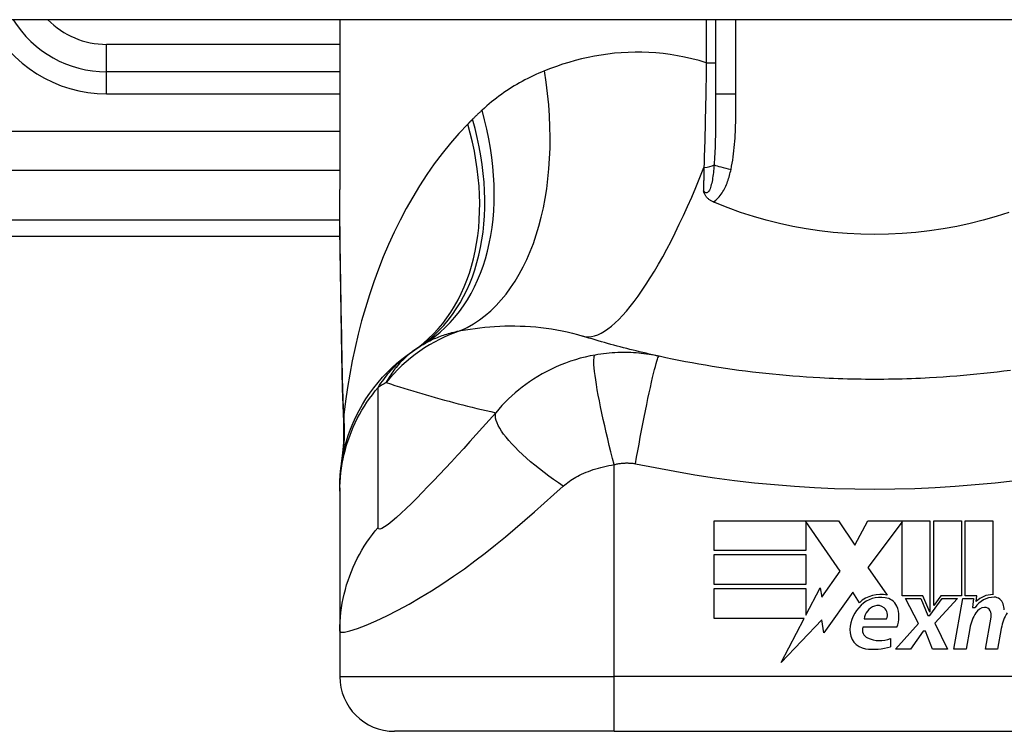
# Model space of a CAD drawing. Header units: inches. Extents: x 20 to 683, y 61 to 320.
# Tile 138 of 256: x 23.984 to 24.691, y 318.877 to 319.388. Entities that reach past the tile are written whole.
import ezdxf

# ---------------------------------------------------------------- set-up
doc = ezdxf.new("R2010")
doc.units = ezdxf.units.IN
doc.header["$MEASUREMENT"] = 0
doc.layers.add('Visible Edges(ANSI)', color=7, linetype='Continuous', lineweight=25)
doc.layers.add('Visible Tangent Edges(ANSI)', color=7, linetype='Continuous', lineweight=25)

msp = doc.modelspace()

# ---------------------------------------------------------------- linework, layer by layer
at = {"layer": 'Visible Edges(ANSI)'}
for p, q in [((92.05184, 319.38786), (20.44684, 319.38786)), ((24.21398, 319.38786), (24.21398, 319.26591)), ((24.48367, 319.38786), (24.48367, 319.33447)), ((24.21398, 319.35045), (24.04666, 319.35045)), ((23.84981, 319.23234), (24.21417, 319.23234)), ((24.21398, 319.05173), (24.21398, 319.04931)), ((24.21398, 319.04931), (24.21398, 318.94889)), ((24.48257, 319.02808), (24.57177, 319.02808)), ((24.48257, 319.00668), (24.48257, 319.02808)), ((24.54837, 319.02767), (24.54837, 319.00668)), ((24.57297, 318.99188), (24.54837, 319.02767)), ((24.57177, 319.02808), (24.58351, 319.01067)), ((24.58351, 319.01067), (24.59277, 319.02808)), ((24.59277, 319.02808), (24.63737, 319.02808)), ((24.61737, 319.02725), (24.59297, 318.99458)), ((24.61737, 318.97418), (24.61737, 319.02725)), ((24.63737, 319.02808), (24.63737, 318.9624)), ((24.64017, 318.96728), (24.64017, 319.02808)), ((24.64017, 319.02808), (24.65997, 319.02808)), ((24.65997, 319.02808), (24.65997, 318.97418)), ((24.66277, 318.97418), (24.66277, 319.02808)), ((24.66277, 319.02808), (24.68257, 319.02808)), ((24.68257, 319.02808), (24.68257, 318.97508)), ((24.54837, 319.00668), (24.48257, 319.00668)), ((24.48257, 318.98248), (24.48257, 319.00388)), ((24.48257, 319.00388), (24.54837, 319.00388)), ((24.54837, 319.00388), (24.54837, 318.98248)), ((24.59297, 318.99458), (24.60677, 318.97468)), ((24.55987, 318.97318), (24.57297, 318.99188)), ((24.54837, 318.98248), (24.48257, 318.98248)), ((24.48257, 318.97948), (24.54837, 318.97948)), ((24.48257, 318.95808), (24.48257, 318.97948)), ((24.54837, 318.96029), (24.55857, 318.97988)), ((24.54837, 318.97948), (24.54837, 318.96029)), ((24.55857, 318.97988), (24.55987, 318.97318)), ((24.58217, 318.97698), (24.56122, 318.94762)), ((24.58679, 318.96928), (24.58217, 318.97698)), ((24.63237, 318.97418), (24.61737, 318.97418)), ((24.62917, 318.95448), (24.61997, 318.97228)), ((24.61997, 318.97228), (24.63077, 318.97228)), ((24.63077, 318.97228), (24.63597, 318.96003)), ((24.63737, 318.9624), (24.63237, 318.97418)), ((24.63737, 318.96003), (24.64627, 318.97228)), ((24.64518, 318.97418), (24.64017, 318.96728)), ((24.65717, 318.97228), (24.64097, 318.9546)), ((24.65997, 318.97418), (24.64518, 318.97418)), ((24.64627, 318.97228), (24.65717, 318.97228)), ((24.65457, 318.93588), (24.66099, 318.97228)), ((24.66099, 318.97228), (24.66857, 318.97228)), ((24.67097, 318.97418), (24.66277, 318.97418)), ((24.66857, 318.97228), (24.66801, 318.96588)), ((24.67061, 318.97008), (24.67097, 318.97418)), ((24.66801, 318.96588), (24.66994, 318.96588)), ((24.54722, 318.95808), (24.48257, 318.95808)), ((24.53067, 318.92628), (24.54722, 318.95808)), ((24.63597, 318.96003), (24.63737, 318.96003)), ((24.67717, 318.93588), (24.68122, 318.95888)), ((24.55989, 318.95708), (24.53067, 318.92628)), ((24.56122, 318.94762), (24.55989, 318.95708)), ((24.61357, 318.95168), (24.58917, 318.95168)), ((24.59017, 318.95768), (24.60617, 318.95768)), ((24.61277, 318.93588), (24.62917, 318.95448)), ((24.64097, 318.9546), (24.64997, 318.93588)), ((24.21398, 318.94889), (24.21398, 318.91635)), ((24.63257, 318.94888), (24.62357, 318.93588)), ((24.63417, 318.94888), (24.63257, 318.94888)), ((24.63917, 318.93588), (24.63417, 318.94888)), ((24.66601, 318.95088), (24.66337, 318.93588)), ((24.68861, 318.95088), (24.68597, 318.93588)), ((24.60917, 318.94368), (24.60917, 318.93768)), ((24.62357, 318.93588), (24.61277, 318.93588)), ((24.64997, 318.93588), (24.63917, 318.93588)), ((24.66337, 318.93588), (24.65457, 318.93588)), ((24.68597, 318.93588), (24.67717, 318.93588)), ((24.41083, 318.87698), (24.25335, 318.87698)), ((24.41083, 318.87698), (24.78485, 318.87698))]:
    msp.add_line(p, q, dxfattribs=at)
at = {"layer": 'Visible Edges(ANSI)', "flags": 128}
for points in [[(24.21544, 319.14734), (24.21496, 319.17751), (24.21449, 319.2074), (24.21413, 319.2369), (24.21398, 319.26591)], [(24.48188, 319.25707), (24.48141, 319.25728), (24.48096, 319.2575), (24.48052, 319.25774), (24.48008, 319.25799), (24.47967, 319.25826), (24.47926, 319.25855), (24.47886, 319.25885), (24.47849, 319.25916), (24.47812, 319.25949), (24.47777, 319.25983), (24.47744, 319.26019), (24.47714, 319.26054), (24.47686, 319.26091), (24.4766, 319.26127), (24.47636, 319.26164), (24.47615, 319.26201), (24.47594, 319.26238), (24.47576, 319.26276), (24.47559, 319.26313), (24.47543, 319.26351), (24.47529, 319.26388), (24.47516, 319.26426), (24.47503, 319.26464), (24.47491, 319.26502)], [(24.48367, 319.25631), (24.48359, 319.25634), (24.48352, 319.25637), (24.48344, 319.2564), (24.48337, 319.25643), (24.4833, 319.25647), (24.48322, 319.2565), (24.48315, 319.25653), (24.48307, 319.25656), (24.483, 319.25659), (24.48292, 319.25662), (24.48285, 319.25666), (24.48277, 319.25669), (24.4827, 319.25672), (24.48262, 319.25675), (24.48255, 319.25678), (24.48247, 319.25681), (24.4824, 319.25685), (24.48233, 319.25688), (24.48225, 319.25691), (24.48218, 319.25694), (24.4821, 319.25697), (24.48203, 319.25701), (24.48195, 319.25704), (24.48188, 319.25707)], [(24.69409, 319.24947), (24.68491, 319.2465), (24.6756, 319.24382), (24.66616, 319.24145), (24.6566, 319.23938), (24.64692, 319.23762), (24.63716, 319.23618), (24.62735, 319.23505), (24.6175, 319.23425), (24.60763, 319.23377), (24.59773, 319.23361), (24.58783, 319.23378), (24.57792, 319.23427), (24.56804, 319.23508), (24.55825, 319.23621), (24.54854, 319.23765), (24.53893, 319.2394), (24.52942, 319.24147), (24.52002, 319.24383), (24.51074, 319.2465), (24.50158, 319.24947), (24.49255, 319.25274), (24.48367, 319.25631)], [(24.4431, 319.14621), (24.44074, 319.14673), (24.43839, 319.14726), (24.43604, 319.1478), (24.43371, 319.14834), (24.43137, 319.14889), (24.42905, 319.14945), (24.42673, 319.15001), (24.42442, 319.15059), (24.42211, 319.15116), (24.41982, 319.15175), (24.41752, 319.15234), (24.41524, 319.15294), (24.41296, 319.15355), (24.41069, 319.15416), (24.40842, 319.15478), (24.40617, 319.15541), (24.40392, 319.15604), (24.40167, 319.15669), (24.39943, 319.15733), (24.3972, 319.15799), (24.39498, 319.15865), (24.39276, 319.15931), (24.39055, 319.15999), (24.38834, 319.16067)], [(24.21398, 319.05173), (24.21408, 319.05638), (24.21435, 319.06106), (24.21482, 319.06576), (24.21548, 319.07048), (24.21634, 319.07519), (24.21739, 319.0799), (24.21864, 319.08458), (24.22009, 319.08923), (24.22174, 319.09383), (24.22358, 319.09837), (24.22561, 319.10284), (24.22783, 319.10722), (24.23022, 319.1115), (24.23279, 319.11568), (24.23553, 319.11974), (24.23843, 319.12368), (24.24147, 319.12748), (24.24465, 319.13113), (24.24797, 319.13464), (24.2514, 319.13798), (24.25495, 319.14117), (24.25859, 319.14418), (24.26231, 319.14702), (24.26611, 319.14969)], [(24.21679, 319.09923), (24.21595, 319.12303), (24.21544, 319.14734)], [(24.55848, 319.13067), (24.55362, 319.13095), (24.54876, 319.13126), (24.54391, 319.1316), (24.53905, 319.13197), (24.5342, 319.13237), (24.52936, 319.13281), (24.52451, 319.13328), (24.51968, 319.13378), (24.51484, 319.13431), (24.51001, 319.13488), (24.50519, 319.13548), (24.50037, 319.13611), (24.49556, 319.13677), (24.49075, 319.13747), (24.48595, 319.13819), (24.48116, 319.13896), (24.47637, 319.13975), (24.47159, 319.14057), (24.46682, 319.14143), (24.46206, 319.14232), (24.4573, 319.14324), (24.45256, 319.1442), (24.44782, 319.14519), (24.4431, 319.14621)], [(24.69531, 319.13611), (24.69049, 319.13548), (24.68567, 319.13488), (24.68084, 319.13431), (24.67601, 319.13378), (24.67117, 319.13328), (24.66633, 319.13281), (24.66148, 319.13237), (24.65663, 319.13197), (24.65178, 319.1316), (24.64692, 319.13126), (24.64206, 319.13095), (24.6372, 319.13067)], [(24.6372, 319.13067), (24.63392, 319.13051), (24.63065, 319.13035), (24.62737, 319.13021), (24.62409, 319.13009), (24.62081, 319.12998), (24.61753, 319.12989), (24.61425, 319.12981), (24.61097, 319.12974), (24.60769, 319.12969), (24.60441, 319.12965), (24.60112, 319.12963), (24.59784, 319.12962), (24.59456, 319.12963), (24.59128, 319.12965), (24.588, 319.12969), (24.58472, 319.12974), (24.58143, 319.12981), (24.57815, 319.12989), (24.57487, 319.12998), (24.57159, 319.13009), (24.56832, 319.13021), (24.56504, 319.13035), (24.56176, 319.13051), (24.55848, 319.13067)], [(24.21679, 319.09923), (24.21674, 319.08406), (24.21524, 319.06894)]]:
    msp.add_lwpolyline(points, dxfattribs=at)
at = {"layer": 'Visible Edges(ANSI)'}
for centre, radius, start, end in [((24.04666, 319.42919), 0.07874, 211.66151, 270), ((24.59784, 318.65718), 0.59381, 123.52082, 123.96213), ((24.33514, 319.05377), 0.11811, 121.30007, 123.52082), ((24.60185, 318.95324), 0.022, 77.07905, 133.17854), ((24.60185, 318.95324), 0.01992, 80.40854, 134.16843), ((24.6043, 318.96278), 0.01013, 23.84447, 85.08017), ((24.68342, 318.95726), 0.016, 89.47765, 147.41137), ((24.68223, 318.95909), 0.016, 88.79525, 136.5849), ((24.68351, 318.96651), 0.00676, 16.9928, 89.47765), ((24.60646, 318.94849), 0.02654, 134.16843, 176.56465), ((24.60128, 318.95632), 0.0112, 109.37968, 172.99755), ((24.59999, 318.96), 0.0073, 51.16516, 109.37968), ((24.60058, 318.96072), 0.00637, 331.45471, 51.16516), ((24.59637, 318.95928), 0.0188, 336.15553, 23.84447), ((24.67746, 318.95761), 0.0084, 96.03001, 147.59924), ((24.677, 318.96198), 0.004, 23.55712, 96.03001), ((24.67161, 318.96287), 0.0192, 3.6169, 16.9928), ((24.69654, 318.9455), 0.031, 147.59924, 170), ((24.67315, 318.96031), 0.0082, 350, 23.55712), ((24.71922, 318.94594), 0.031, 148.55841, 170.82565), ((24.59531, 318.94987), 0.0064, 163.52609, 244.67838), ((24.5931, 318.94929), 0.01315, 176.56465, 261.56052), ((24.60132, 318.96258), 0.02046, 244.67838, 292.56091), ((24.59711, 318.97632), 0.04048, 261.56052, 287.33425), ((24.25335, 318.91635), 0.03937, 180, 270)]:
    msp.add_arc(centre, radius, start, end, dxfattribs=at)
at = {"layer": 'Visible Tangent Edges(ANSI)'}
for p, q in [((24.47693, 319.38786), (24.47693, 319.35691)), ((24.49825, 319.33447), (24.49825, 319.38786)), ((24.04666, 319.35045), (24.04666, 319.37014)), ((24.21398, 319.37014), (24.04666, 319.37014)), ((24.47693, 319.35691), (24.48367, 319.35691)), ((24.04666, 319.3347), (24.04666, 319.35045)), ((24.04666, 319.3347), (24.21398, 319.3347)), ((24.49825, 319.33447), (24.48367, 319.33447)), ((24.21398, 319.3077), (23.62389, 319.3077)), ((23.66992, 319.27987), (24.21398, 319.27987)), ((24.21407, 319.24387), (23.84981, 319.24387)), ((24.41083, 318.91635), (24.41083, 319.06843)), ((24.21398, 318.91635), (24.41083, 318.91635)), ((24.78485, 318.91635), (24.41083, 318.91635)), ((24.41083, 318.87698), (24.41083, 318.91635))]:
    msp.add_line(p, q, dxfattribs=at)
at = {"layer": 'Visible Tangent Edges(ANSI)', "flags": 128}
for points in [[(24.47693, 319.35691), (24.47174, 319.35846), (24.46656, 319.35982), (24.46138, 319.36101), (24.45621, 319.36202), (24.45107, 319.36286), (24.44595, 319.36352), (24.44086, 319.36401), (24.43581, 319.36435), (24.43079, 319.36452), (24.42581, 319.36454), (24.42087, 319.36441), (24.41597, 319.36414), (24.41111, 319.36372), (24.40629, 319.36317), (24.40152, 319.36249), (24.39679, 319.36168), (24.39211, 319.36074), (24.38747, 319.35969), (24.38289, 319.35852), (24.37836, 319.35724), (24.37389, 319.35585), (24.36947, 319.35436), (24.36512, 319.35278), (24.36083, 319.3511)], [(24.47693, 319.35691), (24.47688, 319.3537), (24.47684, 319.35049), (24.47679, 319.34729), (24.47674, 319.34408), (24.47669, 319.34088), (24.47663, 319.33768), (24.47658, 319.33449), (24.47652, 319.33131), (24.47646, 319.32813), (24.4764, 319.32496), (24.47633, 319.3218), (24.47626, 319.31865), (24.47619, 319.31551), (24.47612, 319.31239), (24.47604, 319.30927), (24.47597, 319.30616), (24.47588, 319.30306), (24.4758, 319.29998), (24.47572, 319.29691), (24.47563, 319.29385), (24.47554, 319.2908), (24.47545, 319.28777), (24.47535, 319.28476), (24.47525, 319.28176)], [(24.36083, 319.3511), (24.35879, 319.35026), (24.35676, 319.34939), (24.35475, 319.34849), (24.35275, 319.34756), (24.35077, 319.3466), (24.3488, 319.34562), (24.34684, 319.34461), (24.3449, 319.34357), (24.34298, 319.3425), (24.34107, 319.3414), (24.33918, 319.34027), (24.3373, 319.33912), (24.33544, 319.33793), (24.33359, 319.33671), (24.33176, 319.33547), (24.32994, 319.33419), (24.32815, 319.33289), (24.32636, 319.33155), (24.3246, 319.33018), (24.32285, 319.32878), (24.32112, 319.32736), (24.31941, 319.3259), (24.31771, 319.32441), (24.31603, 319.32289)], [(24.48367, 319.33447), (24.48367, 319.33223), (24.48367, 319.33), (24.48366, 319.32778), (24.48366, 319.32556), (24.48365, 319.32335), (24.48365, 319.32115), (24.48363, 319.31896), (24.48362, 319.31678), (24.4836, 319.31461), (24.48358, 319.31244), (24.48356, 319.31029), (24.48353, 319.30815), (24.48349, 319.30602), (24.48345, 319.3039), (24.4834, 319.3018), (24.48335, 319.2997), (24.48328, 319.29762), (24.48321, 319.29556), (24.48313, 319.29351), (24.48304, 319.29147), (24.48294, 319.28946), (24.48282, 319.28747), (24.48269, 319.28549), (24.48255, 319.28354)], [(24.49469, 319.2804), (24.49515, 319.28262), (24.49556, 319.28484), (24.49593, 319.28707), (24.49626, 319.28931), (24.49655, 319.29156), (24.4968, 319.29381), (24.49703, 319.29606), (24.49723, 319.29832), (24.4974, 319.30057), (24.49755, 319.30283), (24.49769, 319.30509), (24.4978, 319.30735), (24.49789, 319.30961), (24.49797, 319.31187), (24.49804, 319.31413), (24.49809, 319.31638), (24.49814, 319.31864), (24.49817, 319.3209), (24.4982, 319.32316), (24.49822, 319.32542), (24.49823, 319.32769), (24.49824, 319.32995), (24.49825, 319.33221), (24.49825, 319.33447)], [(24.31603, 319.32289), (24.31574, 319.32262), (24.31545, 319.32236), (24.31517, 319.32209), (24.31488, 319.32182), (24.31459, 319.32155), (24.3143, 319.32128), (24.31402, 319.32101), (24.31373, 319.32074), (24.31345, 319.32047), (24.31316, 319.3202), (24.31288, 319.31993), (24.31259, 319.31966), (24.31231, 319.31938), (24.31203, 319.31911), (24.31174, 319.31884), (24.31146, 319.31856), (24.31118, 319.31829), (24.3109, 319.31801), (24.31062, 319.31774), (24.31034, 319.31746), (24.31006, 319.31718), (24.30978, 319.3169), (24.3095, 319.31663), (24.30922, 319.31635)], [(24.30587, 319.31296), (24.29949, 319.30619), (24.29335, 319.29916), (24.28746, 319.29187), (24.28181, 319.28434), (24.27641, 319.27661), (24.27124, 319.26867), (24.26633, 319.26056), (24.26165, 319.25229), (24.2572, 319.24386), (24.25298, 319.23527), (24.24899, 319.22654), (24.24522, 319.21767), (24.24167, 319.20867), (24.23834, 319.19957), (24.23523, 319.19035), (24.23234, 319.18104), (24.22966, 319.17165), (24.2272, 319.16218), (24.22496, 319.15264), (24.22293, 319.14305), (24.22111, 319.13341), (24.2195, 319.12373), (24.2181, 319.11402), (24.2169, 319.1043)], [(24.30922, 319.31635), (24.30908, 319.31621), (24.30894, 319.31606), (24.3088, 319.31592), (24.30866, 319.31578), (24.30852, 319.31564), (24.30838, 319.3155), (24.30824, 319.31536), (24.3081, 319.31522), (24.30796, 319.31508), (24.30782, 319.31494), (24.30768, 319.3148), (24.30754, 319.31466), (24.3074, 319.31451), (24.30726, 319.31437), (24.30712, 319.31423), (24.30698, 319.31409), (24.30684, 319.31395), (24.3067, 319.31381), (24.30656, 319.31367), (24.30643, 319.31353), (24.30629, 319.31339), (24.30615, 319.31325), (24.30601, 319.3131), (24.30587, 319.31296)], [(24.48255, 319.28354), (24.48243, 319.28216), (24.48231, 319.28079), (24.48217, 319.27943), (24.48202, 319.27808), (24.48186, 319.27676), (24.48168, 319.27546), (24.48149, 319.27418), (24.48129, 319.27294), (24.48107, 319.27174), (24.48082, 319.27057), (24.48056, 319.26945), (24.48027, 319.26838), (24.47995, 319.26737), (24.47961, 319.26643), (24.47923, 319.26558), (24.47882, 319.26485), (24.47837, 319.26426), (24.4779, 319.26382), (24.47741, 319.26356), (24.4769, 319.26349), (24.47639, 319.26362), (24.47588, 319.26394), (24.47538, 319.26441), (24.47491, 319.26502)], [(24.47525, 319.28176), (24.47524, 319.28106), (24.47522, 319.28035), (24.47521, 319.27965), (24.47519, 319.27895), (24.47518, 319.27824), (24.47517, 319.27754), (24.47515, 319.27684), (24.47514, 319.27614), (24.47512, 319.27544), (24.47511, 319.27474), (24.47509, 319.27404), (24.47508, 319.27334), (24.47507, 319.27264), (24.47505, 319.27194), (24.47504, 319.27125), (24.47502, 319.27055), (24.47501, 319.26986), (24.475, 319.26916), (24.47498, 319.26847), (24.47497, 319.26778), (24.47495, 319.26709), (24.47494, 319.2664), (24.47492, 319.26571), (24.47491, 319.26502)], [(24.48188, 319.25707), (24.48285, 319.25767), (24.48376, 319.25834), (24.48463, 319.25908), (24.48545, 319.25987), (24.48622, 319.26072), (24.48695, 319.2616), (24.48763, 319.26251), (24.48827, 319.26345), (24.48887, 319.26441), (24.48943, 319.26539), (24.48996, 319.26639), (24.49046, 319.26741), (24.49094, 319.26844), (24.49139, 319.26949), (24.49181, 319.27055), (24.49221, 319.27162), (24.49258, 319.2727), (24.49294, 319.27379), (24.49328, 319.27488), (24.4936, 319.27598), (24.4939, 319.27709), (24.49418, 319.27819), (24.49444, 319.2793), (24.49469, 319.2804)], [(24.21561, 319.14792), (24.21552, 319.15295), (24.21544, 319.15798), (24.21535, 319.16299), (24.21526, 319.168), (24.21517, 319.173), (24.21508, 319.17799), (24.21499, 319.18297), (24.2149, 319.18794), (24.21481, 319.1929), (24.21472, 319.19785), (24.21464, 319.20279), (24.21456, 319.20772), (24.21448, 319.21264), (24.2144, 319.21755), (24.21433, 319.22244), (24.21427, 319.22733), (24.21421, 319.2322), (24.21415, 319.23706), (24.2141, 319.2419), (24.21406, 319.24673), (24.21403, 319.25155), (24.214, 319.25635), (24.21399, 319.26114), (24.21398, 319.26591)], [(24.27378, 319.15469), (24.27474, 319.15526), (24.2757, 319.15581), (24.27669, 319.15636), (24.27769, 319.15689), (24.2787, 319.1574), (24.27973, 319.15791), (24.28077, 319.1584), (24.28183, 319.15887), (24.28291, 319.15934), (24.284, 319.15979), (24.2851, 319.16022), (24.28622, 319.16065), (24.28736, 319.16106), (24.28851, 319.16145), (24.28967, 319.16184), (24.29085, 319.16221), (24.29204, 319.16257), (24.29326, 319.16291), (24.29448, 319.16325), (24.29572, 319.16357), (24.29698, 319.16387), (24.29825, 319.16417), (24.29953, 319.16445), (24.30083, 319.16472)], [(24.30083, 319.16472), (24.30418, 319.16528), (24.30758, 319.1658), (24.31101, 319.16627), (24.31449, 319.1667), (24.31799, 319.16707), (24.32153, 319.16738), (24.3251, 319.16763), (24.3287, 319.16783), (24.33233, 319.16796), (24.33598, 319.16802), (24.33965, 319.16802), (24.34334, 319.16795), (24.34706, 319.1678), (24.35079, 319.16757), (24.35454, 319.16727), (24.35831, 319.16689), (24.36209, 319.16642), (24.36587, 319.16587), (24.36965, 319.16523), (24.37343, 319.1645), (24.37719, 319.16368), (24.38093, 319.16277), (24.38465, 319.16176), (24.38834, 319.16067)], [(24.24155, 319.12387), (24.24254, 319.12538), (24.24353, 319.12684), (24.24453, 319.12826), (24.24553, 319.12963), (24.24653, 319.13096), (24.24754, 319.13225), (24.24855, 319.1335), (24.24956, 319.13471), (24.25058, 319.13589), (24.2516, 319.13703), (24.25262, 319.13813), (24.25364, 319.1392), (24.25466, 319.14024), (24.25569, 319.14124), (24.25672, 319.14221), (24.25775, 319.14316), (24.25878, 319.14407), (24.25982, 319.14495), (24.26086, 319.14581), (24.2619, 319.14664), (24.26295, 319.14744), (24.264, 319.14822), (24.26506, 319.14897), (24.26611, 319.14969)], [(24.26992, 319.15224), (24.26855, 319.15131), (24.26723, 319.15037), (24.26595, 319.14942), (24.26472, 319.14845), (24.26353, 319.14748), (24.26238, 319.14649), (24.26126, 319.14549), (24.26019, 319.14449), (24.25915, 319.14347), (24.25814, 319.14245), (24.25717, 319.14141), (24.25623, 319.14037), (24.25532, 319.13933), (24.25445, 319.13828), (24.2536, 319.13722), (24.25278, 319.13615), (24.25199, 319.13508), (24.25123, 319.134), (24.2505, 319.13292), (24.24979, 319.13183), (24.24911, 319.13074), (24.24846, 319.12964), (24.24783, 319.12854), (24.24722, 319.12744)], [(24.4431, 319.14621), (24.4413, 319.14659), (24.43949, 319.14694), (24.43767, 319.14727), (24.43585, 319.14756), (24.43401, 319.14783), (24.43218, 319.14807), (24.43033, 319.14828), (24.42848, 319.14847), (24.42662, 319.14862), (24.42476, 319.14875), (24.42291, 319.14884), (24.42104, 319.14891), (24.41915, 319.14895), (24.41724, 319.14895), (24.41532, 319.14893), (24.41338, 319.14887), (24.41139, 319.14878), (24.40934, 319.14865), (24.40729, 319.14849), (24.40528, 319.14829), (24.40327, 319.14806), (24.40123, 319.14779), (24.39917, 319.14748), (24.3971, 319.14713)], [(24.21544, 319.14734), (24.21544, 319.14736), (24.21545, 319.14739), (24.21545, 319.14741), (24.21545, 319.14744), (24.21545, 319.14746), (24.21545, 319.14749), (24.21546, 319.14751), (24.21546, 319.14753), (24.21547, 319.14756), (24.21547, 319.14758), (24.21548, 319.14761), (24.21548, 319.14763), (24.21549, 319.14766), (24.2155, 319.14768), (24.21551, 319.14771), (24.21552, 319.14773), (24.21553, 319.14775), (24.21553, 319.14778), (24.21555, 319.1478), (24.21556, 319.14783), (24.21557, 319.14785), (24.21558, 319.14788), (24.21559, 319.1479), (24.21561, 319.14792)], [(24.2169, 319.1043), (24.21682, 319.10608), (24.21674, 319.10786), (24.21667, 319.10964), (24.2166, 319.11143), (24.21653, 319.11323), (24.21646, 319.11503), (24.21639, 319.11683), (24.21633, 319.11863), (24.21627, 319.12044), (24.21621, 319.12225), (24.21616, 319.12407), (24.2161, 319.12589), (24.21605, 319.12771), (24.216, 319.12953), (24.21595, 319.13136), (24.21591, 319.13319), (24.21586, 319.13502), (24.21582, 319.13686), (24.21578, 319.1387), (24.21574, 319.14054), (24.21571, 319.14238), (24.21567, 319.14423), (24.21564, 319.14607), (24.21561, 319.14792)], [(24.3971, 319.14713), (24.39356, 319.14645), (24.39003, 319.14566), (24.38651, 319.14475), (24.383, 319.14374), (24.37951, 319.14261), (24.37605, 319.14137), (24.37263, 319.14003), (24.36923, 319.13858), (24.36589, 319.13702), (24.3626, 319.13537), (24.35929, 319.13357), (24.356, 319.13165), (24.35296, 319.12975), (24.3502, 319.12791), (24.34755, 319.12604), (24.34495, 319.1241), (24.34241, 319.12208), (24.33991, 319.11999), (24.33745, 319.11782), (24.33504, 319.11557), (24.33267, 319.11324), (24.33035, 319.11081), (24.32808, 319.1083), (24.32585, 319.1057)], [(24.41083, 319.06843), (24.40967, 319.07292), (24.40851, 319.07751), (24.40736, 319.08216), (24.40623, 319.08685), (24.40512, 319.09155), (24.40405, 319.09624), (24.40302, 319.10088), (24.40204, 319.10544), (24.40111, 319.10989), (24.40026, 319.11419), (24.39947, 319.11832), (24.39877, 319.12224), (24.39814, 319.12593), (24.39761, 319.12936), (24.39716, 319.13251), (24.39681, 319.13537), (24.39655, 319.13793), (24.39638, 319.14017), (24.3963, 319.14209), (24.39631, 319.1437), (24.39639, 319.145), (24.39656, 319.146), (24.39679, 319.14671), (24.3971, 319.14713)], [(24.42617, 319.06909), (24.42699, 319.07372), (24.42784, 319.07845), (24.42871, 319.08323), (24.42961, 319.08805), (24.43052, 319.09288), (24.43144, 319.09768), (24.43236, 319.10241), (24.43328, 319.10705), (24.43419, 319.11155), (24.43509, 319.11588), (24.43596, 319.12001), (24.4368, 319.12391), (24.43761, 319.12753), (24.43838, 319.13087), (24.4391, 319.1339), (24.43977, 319.13661), (24.44039, 319.13898), (24.44095, 319.141), (24.44145, 319.14268), (24.4419, 319.14403), (24.44228, 319.14504), (24.44261, 319.14573), (24.44288, 319.14611), (24.4431, 319.14621)], [(24.21398, 319.04931), (24.21403, 319.05262), (24.21418, 319.05595), (24.21442, 319.05928), (24.21476, 319.06262), (24.2152, 319.06596), (24.21575, 319.0693), (24.21639, 319.07262), (24.21713, 319.07594), (24.21797, 319.07923), (24.21891, 319.08251), (24.21995, 319.08576), (24.22109, 319.08897), (24.22232, 319.09216), (24.22365, 319.09531), (24.22507, 319.09841), (24.22657, 319.10147), (24.22817, 319.10448), (24.22985, 319.10743), (24.23161, 319.11033), (24.23345, 319.11317), (24.23537, 319.11594), (24.23736, 319.11865), (24.23943, 319.1213), (24.24155, 319.12387)], [(24.24152, 319.02335), (24.24155, 319.02756), (24.24155, 319.03175), (24.24155, 319.03595), (24.24155, 319.04013), (24.24155, 319.04432), (24.24155, 319.0485), (24.24155, 319.05269), (24.24155, 319.05687), (24.24155, 319.06106), (24.24155, 319.06525), (24.24155, 319.06943), (24.24155, 319.07362), (24.24155, 319.0778), (24.24155, 319.08199), (24.24155, 319.08617), (24.24155, 319.09036), (24.24155, 319.09454), (24.24155, 319.09873), (24.24155, 319.10292), (24.24155, 319.1071), (24.24155, 319.11128), (24.24155, 319.11547), (24.24155, 319.11967), (24.24155, 319.12387)], [(24.24722, 319.12744), (24.25038, 319.12639), (24.25355, 319.12535), (24.25673, 319.12433), (24.25992, 319.12332), (24.26312, 319.12232), (24.26633, 319.12133), (24.26955, 319.12035), (24.27278, 319.11939), (24.27602, 319.11844), (24.27927, 319.1175), (24.28253, 319.11658), (24.2858, 319.11567), (24.28908, 319.11477), (24.29237, 319.11388), (24.29567, 319.113), (24.29898, 319.11214), (24.30231, 319.11129), (24.30564, 319.11045), (24.30898, 319.10963), (24.31233, 319.10882), (24.3157, 319.10802), (24.31907, 319.10723), (24.32246, 319.10646), (24.32585, 319.1057)], [(24.21681, 319.10132), (24.2168, 319.10123), (24.2168, 319.10115), (24.21679, 319.10106), (24.21679, 319.10097), (24.21678, 319.10089), (24.21678, 319.1008), (24.21678, 319.10071), (24.21677, 319.10063), (24.21677, 319.10054), (24.21677, 319.10045), (24.21677, 319.10037), (24.21677, 319.10028), (24.21677, 319.10019), (24.21677, 319.10011), (24.21677, 319.10002), (24.21677, 319.09993), (24.21677, 319.09984), (24.21677, 319.09976), (24.21677, 319.09967), (24.21677, 319.09958), (24.21678, 319.09949), (24.21678, 319.09941), (24.21678, 319.09932), (24.21679, 319.09923)], [(24.2169, 319.1043), (24.2169, 319.10412), (24.2169, 319.10395), (24.21689, 319.10378), (24.21689, 319.10362), (24.21688, 319.10346), (24.21688, 319.10331), (24.21688, 319.10316), (24.21687, 319.10301), (24.21687, 319.10287), (24.21686, 319.10273), (24.21686, 319.1026), (24.21686, 319.10247), (24.21685, 319.10235), (24.21685, 319.10223), (24.21684, 319.10212), (24.21684, 319.10201), (24.21684, 319.1019), (24.21683, 319.1018), (24.21683, 319.10171), (24.21682, 319.10162), (24.21682, 319.10154), (24.21682, 319.10146), (24.21681, 319.10139), (24.21681, 319.10132)], [(24.32585, 319.1057), (24.32118, 319.10039), (24.3165, 319.09512), (24.3119, 319.08998), (24.30737, 319.08496), (24.3029, 319.08004), (24.29846, 319.0752), (24.29408, 319.07046), (24.28976, 319.06583), (24.28549, 319.06131), (24.2813, 319.0569), (24.27718, 319.05262), (24.27313, 319.04847), (24.26918, 319.04447), (24.26533, 319.04064), (24.2616, 319.03701), (24.25802, 319.03362), (24.25462, 319.03051), (24.25147, 319.02776), (24.24862, 319.02545), (24.24614, 319.02366), (24.24412, 319.02249), (24.24265, 319.02203), (24.24177, 319.02231), (24.24152, 319.02335)], [(24.37437, 319.05302), (24.37089, 319.05538), (24.36742, 319.0578), (24.36398, 319.06027), (24.36059, 319.0628), (24.35727, 319.06536), (24.35403, 319.06795), (24.3509, 319.07056), (24.34788, 319.07316), (24.34501, 319.07576), (24.34229, 319.07833), (24.33975, 319.08087), (24.33739, 319.08336), (24.33522, 319.08578), (24.33327, 319.08813), (24.33153, 319.0904), (24.33001, 319.09257), (24.32872, 319.09463), (24.32766, 319.09659), (24.32682, 319.09842), (24.3262, 319.10014), (24.32581, 319.10172), (24.32562, 319.10318), (24.32564, 319.10451), (24.32585, 319.1057)], [(24.37437, 319.05302), (24.37538, 319.05389), (24.37642, 319.05475), (24.3775, 319.05558), (24.37861, 319.05639), (24.37976, 319.05718), (24.38095, 319.05795), (24.38216, 319.0587), (24.38341, 319.05944), (24.3847, 319.06015), (24.38602, 319.06084), (24.38742, 319.06152), (24.38897, 319.06223), (24.39067, 319.06294), (24.39239, 319.06362), (24.39411, 319.06425), (24.39587, 319.06486), (24.39766, 319.06543), (24.39949, 319.06596), (24.40133, 319.06647), (24.4032, 319.06693), (24.40509, 319.06736), (24.407, 319.06776), (24.40891, 319.06811), (24.41083, 319.06843)], [(24.41083, 319.06843), (24.41151, 319.0686), (24.41218, 319.06875), (24.41284, 319.06889), (24.4135, 319.06902), (24.41416, 319.06914), (24.41483, 319.06924), (24.41551, 319.06933), (24.41617, 319.06941), (24.41681, 319.06947), (24.41745, 319.06952), (24.41809, 319.06956), (24.41872, 319.06959), (24.41934, 319.06961), (24.41997, 319.06962), (24.42059, 319.06962), (24.42122, 319.0696), (24.42184, 319.06958), (24.42246, 319.06954), (24.42309, 319.06949), (24.42371, 319.06943), (24.42432, 319.06937), (24.42494, 319.06928), (24.42555, 319.06919), (24.42617, 319.06909)], [(24.42617, 319.06909), (24.44031, 319.06634), (24.45447, 319.06365), (24.46867, 319.06121), (24.48292, 319.05904), (24.49721, 319.05712), (24.51152, 319.05546), (24.52587, 319.05406), (24.54024, 319.05292), (24.55462, 319.05203), (24.56902, 319.05139), (24.58343, 319.05101), (24.59784, 319.05088), (24.61226, 319.05101), (24.62666, 319.05139), (24.64106, 319.05203), (24.65545, 319.05292), (24.66982, 319.05406), (24.68416, 319.05546), (24.69848, 319.05712)], [(24.21398, 318.94889), (24.21481, 318.94806), (24.21729, 318.94813), (24.22128, 318.94906), (24.22658, 318.9508), (24.23293, 318.95326), (24.24003, 318.95634), (24.24764, 318.95993), (24.25557, 318.96395), (24.26365, 318.96832), (24.27177, 318.97298), (24.27985, 318.97788), (24.28784, 318.983), (24.29569, 318.98828), (24.30341, 318.99372), (24.31097, 318.99929), (24.31838, 319.00498), (24.32566, 319.01076), (24.33282, 319.01663), (24.33986, 319.02257), (24.34681, 319.02856), (24.35369, 319.0346), (24.36057, 319.04071), (24.3675, 319.04688), (24.37437, 319.05302)], [(24.21398, 318.94889), (24.21403, 318.9522), (24.21418, 318.95553), (24.21442, 318.95887), (24.21476, 318.96221), (24.2152, 318.96555), (24.21575, 318.96888), (24.21639, 318.97221), (24.21713, 318.97552), (24.21797, 318.97881), (24.21891, 318.98209), (24.21995, 318.98533), (24.22108, 318.98855), (24.22231, 318.99173), (24.22364, 318.99487), (24.22505, 318.99797), (24.22656, 319.00102), (24.22815, 319.00403), (24.22983, 319.00697), (24.23159, 319.00987), (24.23343, 319.0127), (24.23535, 319.01546), (24.23734, 319.01816), (24.2394, 319.02079), (24.24152, 319.02335)]]:
    msp.add_lwpolyline(points, dxfattribs=at)
at = {"layer": 'Visible Tangent Edges(ANSI)'}
for centre, radius, start, end in [((24.04666, 319.42919), 0.09449, 205.93917, 270), ((24.04666, 319.42919), 0.05906, 224.41631, 270), ((24.47712, 318.75659), 0.43633, 121.79568, 122.67565)]:
    msp.add_arc(centre, radius, start, end, dxfattribs=at)
for centre, major_axis, ratio, start_param, end_param in [((24.23928, 319.3511), (0.05083, -0.19017), 0.604241, 0.09545, 1.410679), ((24.17151, 319.32289), (0.10227, -0.1682), 0.678602, 0, 1.179478), ((24.15614, 319.31296), (0.10997, -0.16327), 0.696909, 0, 1.131926), ((24.16121, 319.31635), (0.10871, -0.16411), 0.689059, 0, 1.142601), ((24.47383, 319.28511), (0.00984, 0), 0.343453, 4.857789, 5.800686), ((24.49998, 319.2804), (-0.01927, 0.00402), 0.056853, 0.451678, 1.304606), ((24.44673, 319.34866), (-0.05839, -0.18799), 0.249251, 0, 1.285379), ((24.33776, 319.05289), (-0.03746, -0.11201), 0.992002, 3.787137, 4.348938), ((24.02049, 319.09761), (0.19475, -0.02867), 0.91694, 0, 0.179726), ((24.02155, 319.1043), (0.19409, -0.03285), 0.802573, 0, 0.207855)]:
    msp.add_ellipse(centre, major_axis=major_axis, ratio=ratio, start_param=start_param, end_param=end_param, dxfattribs=at)

doc.saveas('drawing.dxf')
